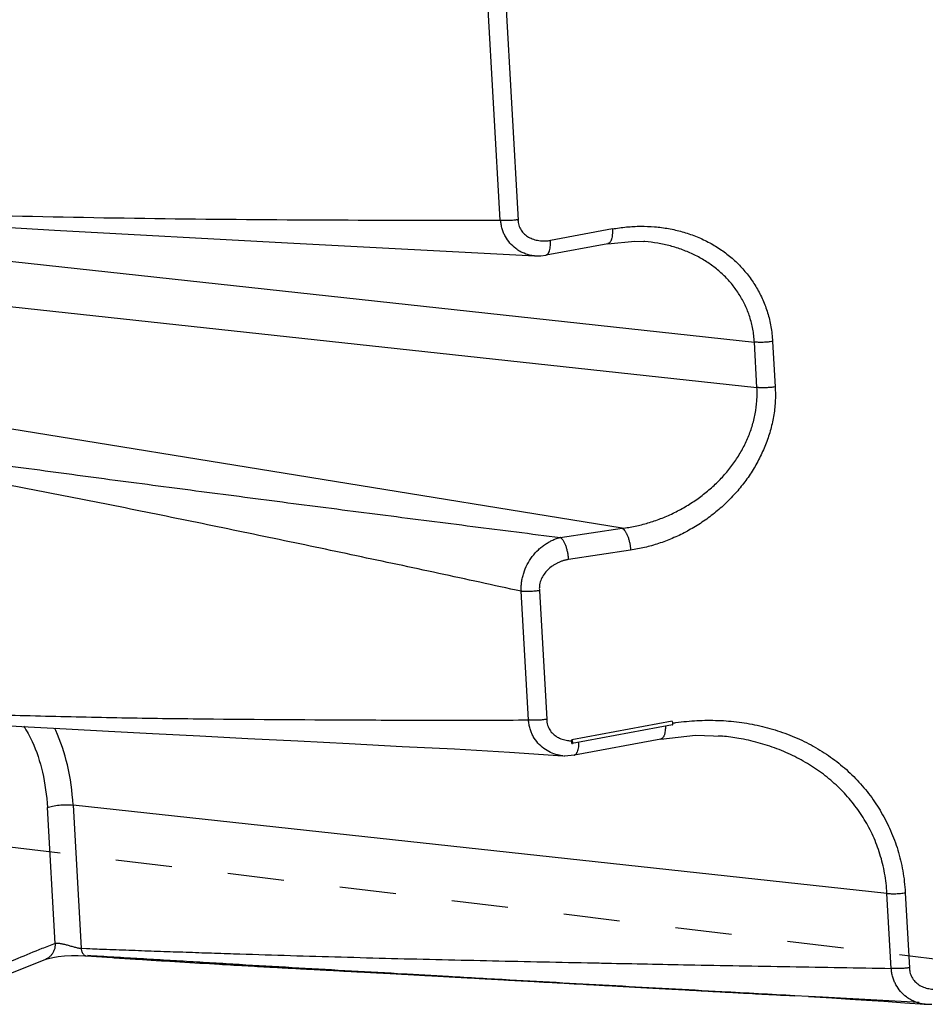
# Model space of a CAD drawing. Header units: inches. Extents: x -4 to 262, y 56 to 231.
# Tile 107 of 162: x 123.67 to 125.6, y 156.44 to 158.53. Entities that reach past the tile are written whole.
import ezdxf

# ---------------------------------------------------------------- set-up
doc = ezdxf.new("R2010")
doc.units = ezdxf.units.IN
doc.header["$LTSCALE"] = 1.2
doc.header["$MEASUREMENT"] = 0
doc.linetypes.add('DASHED', pattern=[0.2, 0.1, -0.1])
doc.layers.get('0').update_dxf_attribs({"linetype": 'CONTINUOUS'})
doc.layers.add('7_ALL_FEATURES', color=7, linetype='CONTINUOUS')

msp = doc.modelspace()

# ---------------------------------------------------------------- linework, layer by layer
at = {"color": 7, "linetype": 'Continuous'}
for p, q in [((125.063, 157.0409), (124.8496, 157.0013)), ((124.8498, 156.9992), (124.8496, 157.0013)), ((124.8499, 156.9965), (124.8498, 156.9992)), ((124.85, 156.9938), (124.8499, 156.9965)), ((124.8647, 156.993), (124.8647, 156.9965)), ((124.85, 156.9938), (124.8506, 156.9937)), ((124.8548, 156.9689), (124.8551, 156.969))]:
    msp.add_line(p, q, dxfattribs=at)
at = {"color": 4, "linetype": 'DASHED'}
msp.add_line((125.6662, 156.5288), (123.5336, 156.7874), dxfattribs=at)
at = {"color": 7, "linetype": 'Continuous'}
for points, start_tangent, end_tangent in [([(124.7962, 157.0451), (124.7964, 157.0418), (124.7968, 157.0387), (124.7981, 157.0328), (124.8002, 157.0274), (124.8028, 157.0225), (124.806, 157.018), (124.8098, 157.014), (124.8185, 157.0074), (124.8288, 157.0028), (124.8402, 157), (124.8498, 156.9992)], (0.011904, -0.999929), (0.999825, -0.018695)), ([(125.064, 157.0396), (125.063, 157.0409)], (-0.434282, 0.900777), (-0.900629, 0.434589)), ([(125.0633, 157.0368), (125.0711, 157.038), (125.0936, 157.0406), (125.1387, 157.043), (125.1835, 157.0414), (125.2279, 157.0356), (125.2715, 157.0256), (125.3137, 157.0114), (125.354, 156.993), (125.3916, 156.9708), (125.4261, 156.9449), (125.4572, 156.9154), (125.4848, 156.8826), (125.5085, 156.8467), (125.5283, 156.808), (125.5436, 156.7666), (125.5496, 156.7448), (125.5542, 156.7225), (125.5575, 156.6994), (125.5592, 156.6757)], (0.988588, 0.150643), (0.037942, -0.99928)), ([(125.064, 157.0333), (125.0644, 157.0336), (125.0649, 157.0352), (125.0647, 157.0375), (125.064, 157.0396)], (0.945211, 0.326459), (-0.434282, 0.900777)), ([(125.0488, 157.0306), (125.0488, 157.0256), (125.0484, 157.0208), (125.0474, 157.0148), (125.0467, 157.0121), (125.0458, 157.0098), (125.0448, 157.0078), (125.0437, 157.0061), (125.0411, 157.0039), (125.0396, 157.0033), (125.0392, 157.0032)], (0.028631, -0.99959), (-0.981491, -0.191507)), ([(124.8506, 156.9937), (124.8511, 156.994), (124.8515, 156.9955), (124.8514, 156.9978), (124.8507, 157), (124.8496, 157.0013)], (0.945238, 0.326381), (-0.900629, 0.434589)), ([(124.8608, 156.9745), (124.8616, 156.9761), (124.8632, 156.9808), (124.8643, 156.9866), (124.8647, 156.993)], (0.4693, 0.883039), (0.023869, 0.999715)), ([(124.8551, 156.9691), (124.8557, 156.9693), (124.8571, 156.97), (124.8595, 156.9724), (124.8606, 156.9741), (124.8608, 156.9745)], (0.973831, 0.227272), (0.4693, 0.883039))]:
    msp.add_spline(points, degree=3, dxfattribs=dict(at, start_tangent=start_tangent, end_tangent=end_tangent))
at = {"layer": '7_ALL_FEATURES', "color": 7, "linetype": 'Continuous'}
for p, q in [((124.6972, 158.1081), (124.6292, 159.3065)), ((124.6673, 159.3088), (124.7355, 158.1083)), ((124.9359, 158.0892), (124.8042, 158.0647)), ((124.9265, 158.0579), (124.7948, 158.0335)), ((125.005, 158.0623), (125.0033, 158.0624)), ((123.6038, 158.0259), (125.2382, 157.8483)), ((124.7704, 158.032), (124.7837, 158.0322)), ((124.7837, 158.0322), (124.7943, 158.0336)), ((124.7944, 158.0334), (124.7947, 158.0335)), ((123.6093, 157.9291), (125.2437, 157.7516)), ((125.2437, 157.7516), (125.2382, 157.8483)), ((125.2768, 157.8497), (125.2823, 157.7529)), ((124.9569, 157.4518), (123.5042, 157.6876)), ((124.8249, 157.4322), (124.9569, 157.4518)), ((124.9747, 157.4052), (124.8427, 157.3856)), ((124.7576, 157.0437), (124.742, 157.3177)), ((124.7806, 157.319), (124.7962, 157.0451)), ((125.064, 157.0333), (124.8506, 156.9936)), ((125.0392, 157.0031), (124.8552, 156.969)), ((125.1706, 157.0091), (125.162, 157.0099)), ((124.8303, 156.9675), (124.8254, 156.968)), ((124.8322, 156.9674), (124.8351, 156.9673)), ((124.8351, 156.9673), (124.8548, 156.9691)), ((123.7497, 156.5676), (123.7332, 156.8571)), ((123.7878, 156.8626), (123.8051, 156.5574)), ((125.5206, 156.6743), (123.7878, 156.8626)), ((125.5297, 156.5148), (125.5206, 156.6743)), ((125.5592, 156.6757), (125.5683, 156.5161)), ((123.8051, 156.5574), (123.8163, 156.557)), ((123.8163, 156.557), (123.8189, 156.5569)), ((123.8158, 156.5414), (123.86, 156.5385)), ((123.86, 156.5385), (123.8716, 156.5378)), ((123.9207, 156.5346), (123.9356, 156.5336)), ((123.9356, 156.5336), (123.954, 156.5325)), ((123.954, 156.5325), (123.965, 156.5318)), ((123.965, 156.5318), (123.9759, 156.5311)), ((123.9759, 156.5311), (123.9832, 156.5306)), ((123.9832, 156.5306), (123.994, 156.53)), ((123.994, 156.53), (124.0048, 156.5293)), ((124.0048, 156.5293), (124.0155, 156.5287)), ((124.0155, 156.5287), (124.0261, 156.528)), ((124.0261, 156.528), (124.0368, 156.5274)), ((124.0368, 156.5274), (124.0473, 156.5267)), ((124.0473, 156.5267), (124.0578, 156.5261)), ((124.0578, 156.5261), (124.0683, 156.5255)), ((124.0683, 156.5255), (124.0787, 156.5249)), ((124.0787, 156.5249), (124.0891, 156.5243)), ((124.0891, 156.5243), (124.0994, 156.5237)), ((124.0994, 156.5237), (124.1063, 156.5233)), ((124.1063, 156.5233), (124.1165, 156.5227)), ((124.1165, 156.5227), (124.1233, 156.5223)), ((124.1233, 156.5223), (124.1301, 156.5219)), ((124.1301, 156.5219), (124.1402, 156.5213)), ((124.1402, 156.5213), (124.147, 156.5209)), ((124.147, 156.5209), (124.1537, 156.5205)), ((124.1537, 156.5205), (124.1604, 156.5202)), ((124.1604, 156.5202), (124.1671, 156.5198)), ((124.1671, 156.5198), (124.1738, 156.5194)), ((124.1738, 156.5194), (124.1804, 156.519)), ((124.1804, 156.519), (124.1871, 156.5187)), ((124.1871, 156.5187), (124.1937, 156.5183)), ((124.1937, 156.5183), (124.2003, 156.5179)), ((124.2003, 156.5179), (124.2069, 156.5176)), ((124.2069, 156.5176), (124.2135, 156.5172)), ((124.2233, 156.5167), (124.2299, 156.5163)), ((124.2396, 156.5158), (124.2461, 156.5154)), ((124.2559, 156.5149), (124.2623, 156.5146)), ((124.3422, 156.5103), (124.3454, 156.5101)), ((124.3519, 156.5104), (124.3602, 156.5099)), ((124.4712, 156.5036), (124.5014, 156.5021)), ((124.5873, 156.4971), (124.4993, 156.5021)), ((124.5551, 156.4989), (124.5612, 156.4985)), ((125.3532, 156.4548), (125.3245, 156.4564)), ((125.3836, 156.4532), (125.3532, 156.4548)), ((125.5889, 156.442), (125.3836, 156.4532)), ((125.6021, 156.4382), (125.6, 156.4384)), ((125.6, 156.4384), (125.6158, 156.4383))]:
    msp.add_line(p, q, dxfattribs=at)
for points in [[(123.3211, 158.1122), (123.7487, 158.0869), (124.2443, 158.0596), (124.771, 158.032)], [(124.9262, 158.0579), (124.9836, 158.0632), (125.0033, 158.0624)], [(123.3815, 157.0477), (123.474, 157.0416), (123.5792, 157.0351), (123.6789, 157.0295), (123.7735, 157.0245), (123.8637, 157.02), (123.9573, 157.0152), (124.0576, 157.0099), (124.1601, 157.0045), (124.2667, 156.9989), (124.3758, 156.9933), (124.4887, 156.9875), (124.5996, 156.9821), (124.7171, 156.9751), (124.8303, 156.9675)], [(125.0389, 157.0031), (125.113, 157.0111), (125.1707, 157.0091)], [(123.7301, 156.5343), (123.7306, 156.5345), (123.7355, 156.5361)], [(123.7355, 156.5361), (123.7446, 156.5381), (123.7565, 156.5399), (123.77, 156.5413), (123.7844, 156.542), (123.7989, 156.5421), (123.8127, 156.5416), (123.816, 156.5414)], [(123.8716, 156.5378), (123.8754, 156.5375), (123.8792, 156.5373), (123.883, 156.537), (123.8868, 156.5368), (123.8906, 156.5365), (123.8944, 156.5363), (123.8982, 156.536), (123.9057, 156.5355)], [(123.9057, 156.5355), (123.9095, 156.5353), (123.9207, 156.5346)], [(123.4947, 156.4392), (123.5608, 156.4659), (123.6469, 156.5007), (123.7301, 156.5343)], [(124.2135, 156.5172), (124.2168, 156.517), (124.2233, 156.5167)], [(124.2299, 156.5163), (124.2331, 156.5161), (124.2396, 156.5158)], [(124.2461, 156.5154), (124.2494, 156.5153), (124.2559, 156.5149)], [(124.2623, 156.5146), (124.2656, 156.5144), (124.272, 156.514)], [(124.272, 156.514), (124.2752, 156.5139), (124.2817, 156.5135)], [(124.2817, 156.5135), (124.2849, 156.5133), (124.2913, 156.513)], [(124.2913, 156.513), (124.2945, 156.5128), (124.3009, 156.5125)], [(124.3009, 156.5125), (124.3041, 156.5123), (124.3105, 156.512)], [(124.3105, 156.512), (124.3137, 156.5118), (124.32, 156.5115)], [(124.3161, 156.5125), (124.3177, 156.5124), (124.3194, 156.5123), (124.3211, 156.5122), (124.3229, 156.5121)], [(124.32, 156.5115), (124.3232, 156.5113), (124.3264, 156.5111), (124.3327, 156.5108)], [(124.3229, 156.5121), (124.3265, 156.5119), (124.3284, 156.5118), (124.3302, 156.5117), (124.3321, 156.5116), (124.334, 156.5114), (124.3359, 156.5113), (124.3379, 156.5112), (124.3398, 156.5111), (124.3418, 156.511), (124.3438, 156.5109), (124.3458, 156.5108), (124.3478, 156.5107), (124.3498, 156.5105), (124.3519, 156.5104)], [(124.3327, 156.5108), (124.3359, 156.5106), (124.3422, 156.5103)], [(124.3454, 156.5101), (124.3485, 156.51), (124.3549, 156.5096)], [(124.3549, 156.5096), (124.358, 156.5095), (124.3643, 156.5091)], [(124.3602, 156.5099), (124.3624, 156.5098), (124.3645, 156.5097), (124.3667, 156.5096), (124.3689, 156.5095), (124.3711, 156.5093), (124.3733, 156.5092), (124.3755, 156.5091), (124.3778, 156.5089), (124.3801, 156.5088), (124.3824, 156.5087), (124.3847, 156.5086), (124.387, 156.5084), (124.3894, 156.5083), (124.3917, 156.5081), (124.3941, 156.508), (124.3965, 156.5079), (124.399, 156.5077), (124.4014, 156.5076), (124.4039, 156.5075), (124.4063, 156.5073), (124.4088, 156.5072), (124.4138, 156.5069)], [(124.3643, 156.5091), (124.3675, 156.509), (124.3706, 156.5088), (124.3768, 156.5085)], [(124.3768, 156.5085), (124.3799, 156.5083), (124.383, 156.5082), (124.386, 156.508), (124.392, 156.5077)], [(124.392, 156.5077), (124.3949, 156.5075), (124.3977, 156.5074), (124.4033, 156.5071)], [(124.4033, 156.5071), (124.406, 156.507), (124.4086, 156.5068), (124.4112, 156.5067), (124.4138, 156.5066), (124.4189, 156.5063)], [(124.4138, 156.5069), (124.4164, 156.5067), (124.4189, 156.5066), (124.4215, 156.5065), (124.4241, 156.5063), (124.4267, 156.5062), (124.4293, 156.506), (124.4319, 156.5059), (124.4346, 156.5057), (124.4372, 156.5056), (124.4399, 156.5054), (124.4426, 156.5053), (124.4453, 156.5051), (124.448, 156.5049), (124.4507, 156.5048), (124.4562, 156.5045)], [(124.4189, 156.5063), (124.4214, 156.5062), (124.4239, 156.506), (124.4264, 156.5059), (124.4289, 156.5058), (124.4339, 156.5055)], [(124.4339, 156.5055), (124.4364, 156.5054), (124.4388, 156.5053), (124.4413, 156.5052), (124.4437, 156.505), (124.4485, 156.5048)], [(124.4485, 156.5048), (124.4509, 156.5047), (124.4533, 156.5045), (124.4557, 156.5044), (124.4581, 156.5043), (124.4604, 156.5042), (124.4628, 156.5041), (124.4675, 156.5038)], [(124.4562, 156.5045), (124.459, 156.5043), (124.4617, 156.5042), (124.4645, 156.504), (124.4673, 156.5038), (124.4701, 156.5037)], [(124.4675, 156.5038), (124.4698, 156.5037), (124.4712, 156.5036)], [(124.4701, 156.5037), (124.4729, 156.5035), (124.4757, 156.5034), (124.4786, 156.5032), (124.4814, 156.503), (124.4843, 156.5029), (124.4871, 156.5027), (124.4929, 156.5024)], [(124.4929, 156.5024), (124.4958, 156.5022), (124.4987, 156.5021), (124.5016, 156.5019), (124.5045, 156.5017), (124.5074, 156.5016), (124.5103, 156.5014), (124.5132, 156.5012), (124.5162, 156.5011), (124.5191, 156.5009), (124.5251, 156.5006)], [(124.5014, 156.5021), (124.5036, 156.502), (124.5058, 156.5019), (124.508, 156.5018), (124.5102, 156.5016), (124.5145, 156.5014)], [(124.5145, 156.5014), (124.5166, 156.5013), (124.5188, 156.5012), (124.5209, 156.5011), (124.523, 156.501), (124.5252, 156.5009), (124.5273, 156.5008), (124.5294, 156.5007), (124.5315, 156.5006), (124.5336, 156.5005), (124.5357, 156.5004), (124.5378, 156.5002), (124.5399, 156.5001), (124.5419, 156.5), (124.5439, 156.4999), (124.5459, 156.4998), (124.5479, 156.4997), (124.5498, 156.4996), (124.5517, 156.4995), (124.5536, 156.4994), (124.5554, 156.4994), (124.5571, 156.4993)], [(124.5251, 156.5006), (124.528, 156.5004), (124.531, 156.5002), (124.534, 156.5001), (124.537, 156.4999), (124.54, 156.4997), (124.543, 156.4996), (124.546, 156.4994), (124.549, 156.4992), (124.552, 156.4991), (124.5551, 156.4989)], [(124.5571, 156.4993), (124.567, 156.4988), (124.5686, 156.4987), (124.5701, 156.4986), (124.5716, 156.4985), (124.5731, 156.4985), (124.5746, 156.4984), (124.5761, 156.4983), (124.5775, 156.4982), (124.579, 156.4982), (124.5804, 156.4981), (124.5818, 156.498), (124.5832, 156.498), (124.5845, 156.4979), (124.5858, 156.4978), (124.5871, 156.4978), (124.5873, 156.4977)], [(124.5612, 156.4985), (124.5642, 156.4984), (124.5673, 156.4982), (124.5704, 156.498), (124.5734, 156.4979), (124.5765, 156.4977), (124.5796, 156.4975), (124.5827, 156.4973), (124.5858, 156.4972), (124.5889, 156.497), (124.592, 156.4968), (124.5983, 156.4965)], [(124.5983, 156.4965), (124.6014, 156.4963), (124.6046, 156.4961), (124.6077, 156.4959), (124.6109, 156.4957), (124.614, 156.4956), (124.6172, 156.4954), (124.6204, 156.4952), (124.6236, 156.495), (124.6268, 156.4949), (124.63, 156.4947), (124.6332, 156.4945), (124.6364, 156.4943), (124.6428, 156.494)], [(124.6428, 156.494), (124.646, 156.4938), (124.6493, 156.4936), (124.6525, 156.4934), (124.6557, 156.4932), (124.659, 156.4931), (124.6622, 156.4929), (124.6655, 156.4927), (124.6688, 156.4925), (124.672, 156.4923), (124.6753, 156.4921), (124.6786, 156.492), (124.6819, 156.4918), (124.6852, 156.4916), (124.6885, 156.4914), (124.6918, 156.4912), (124.6984, 156.4909)], [(124.6984, 156.4909), (124.7018, 156.4907), (124.7051, 156.4905), (124.7084, 156.4903), (124.7118, 156.4901), (124.7151, 156.4899), (124.7185, 156.4897), (124.7218, 156.4895), (124.7252, 156.4894), (124.7286, 156.4892), (124.7319, 156.489), (124.7353, 156.4888), (124.7387, 156.4886), (124.7421, 156.4884), (124.7455, 156.4882), (124.7489, 156.488), (124.7523, 156.4879), (124.7558, 156.4877), (124.7592, 156.4875), (124.7626, 156.4873), (124.7695, 156.4869)], [(124.7695, 156.4869), (124.773, 156.4867), (124.7764, 156.4865), (124.7799, 156.4863), (124.7834, 156.4861), (124.7869, 156.4859), (124.7904, 156.4857), (124.7939, 156.4855), (124.7974, 156.4853), (124.8009, 156.4852), (124.8045, 156.485), (124.808, 156.4848), (124.8116, 156.4846), (124.8151, 156.4844), (124.8187, 156.4842), (124.8223, 156.484), (124.8259, 156.4838), (124.8295, 156.4836), (124.8331, 156.4834), (124.8367, 156.4832), (124.8404, 156.483), (124.844, 156.4828), (124.8477, 156.4826), (124.8513, 156.4824), (124.855, 156.4821), (124.8587, 156.4819), (124.8624, 156.4817), (124.8661, 156.4815), (124.8736, 156.4811)], [(124.8736, 156.4811), (124.8774, 156.4809), (124.8811, 156.4807), (124.8849, 156.4805), (124.8887, 156.4803), (124.8925, 156.4801), (124.8963, 156.4799), (124.9001, 156.4796), (124.904, 156.4794), (124.9079, 156.4792), (124.9117, 156.479), (124.9156, 156.4788), (124.9195, 156.4786), (124.9234, 156.4784), (124.9273, 156.4781), (124.9313, 156.4779), (124.9352, 156.4777), (124.9392, 156.4775), (124.9432, 156.4773), (124.9472, 156.477), (124.9512, 156.4768), (124.9553, 156.4766), (124.9593, 156.4764), (124.9634, 156.4761), (124.9675, 156.4759), (124.9716, 156.4757), (124.9757, 156.4755), (124.9798, 156.4752), (124.984, 156.475), (124.9882, 156.4748), (124.9924, 156.4745), (124.9966, 156.4743), (125.0009, 156.4741), (125.0051, 156.4738), (125.0094, 156.4736), (125.0137, 156.4734), (125.0181, 156.4731), (125.0224, 156.4729), (125.0268, 156.4726), (125.0312, 156.4724), (125.0356, 156.4722), (125.0401, 156.4719), (125.0446, 156.4717), (125.0491, 156.4714), (125.0536, 156.4712), (125.0627, 156.4707)], [(125.0627, 156.4707), (125.0674, 156.4704), (125.072, 156.4701), (125.0767, 156.4699), (125.0814, 156.4696), (125.0861, 156.4694), (125.0908, 156.4691), (125.0956, 156.4688), (125.1004, 156.4686), (125.1052, 156.4683), (125.1101, 156.468), (125.115, 156.4678), (125.1199, 156.4675), (125.1249, 156.4672), (125.1298, 156.4669), (125.1349, 156.4667), (125.1399, 156.4664), (125.145, 156.4661), (125.1501, 156.4658), (125.1552, 156.4655), (125.1604, 156.4653), (125.1656, 156.465), (125.1708, 156.4647), (125.1761, 156.4644), (125.1815, 156.4641), (125.1923, 156.4635)], [(125.1923, 156.4635), (125.1979, 156.4632), (125.2036, 156.4629), (125.2094, 156.4626), (125.2153, 156.4622), (125.2214, 156.4619), (125.2276, 156.4616), (125.234, 156.4612), (125.2406, 156.4608), (125.2474, 156.4605), (125.2544, 156.4601), (125.2692, 156.4593)], [(125.2692, 156.4593), (125.277, 156.4588), (125.2853, 156.4584), (125.294, 156.4579), (125.3034, 156.4574), (125.3133, 156.4568), (125.3239, 156.4563)], [(125.3532, 156.455), (125.4033, 156.452), (125.4419, 156.4495), (125.4771, 156.4471), (125.5136, 156.4446), (125.5585, 156.4414), (125.6021, 156.4382)]]:
    msp.add_lwpolyline(points, dxfattribs=at)
for points, start_tangent, end_tangent in [([(123.3216, 158.1281), (123.3974, 158.1251), (123.4845, 158.1222), (123.5715, 158.1195), (123.6585, 158.1172), (124.0055, 158.1111), (124.3517, 158.1084), (124.6972, 158.1081)], (0.99941, -0.034351), (0.999996, 0.002807)), ([(124.6972, 158.1083), (124.6983, 158.1081), (124.6987, 158.1081), (124.6992, 158.1081), (124.7002, 158.108), (124.7012, 158.1079), (124.7023, 158.1079), (124.7045, 158.1078), (124.7067, 158.1078), (124.7114, 158.1077), (124.7163, 158.1079), (124.726, 158.1084), (124.7306, 158.1089), (124.7328, 158.1092), (124.7349, 158.1095), (124.7358, 158.1096)], (0.99426, -0.106994), (0.987417, 0.15814)), ([(124.7395, 158.0414), (124.7302, 158.0475), (124.718, 158.0591), (124.7082, 158.0732), (124.7043, 158.0811), (124.7014, 158.0896), (124.6993, 158.0987), (124.6987, 158.1033), (124.6983, 158.1081)], (-0.87237, 0.488847), (-0.056642, 0.998395)), ([(124.735, 158.1083), (124.7351, 158.1062), (124.7356, 158.1031), (124.7369, 158.0972), (124.739, 158.0918), (124.7417, 158.0868), (124.745, 158.0824), (124.7488, 158.0784), (124.7577, 158.0719), (124.7681, 158.0673), (124.7796, 158.0645), (124.7918, 158.0637), (124.798, 158.064), (124.8011, 158.0643), (124.8042, 158.0647)], (0.061434, -0.998111), (0.987229, 0.159307)), ([(124.9359, 158.0892), (124.9361, 158.0823), (124.936, 158.0789), (124.9357, 158.0756), (124.9347, 158.0696), (124.934, 158.0669), (124.9331, 158.0646), (124.9321, 158.0626), (124.931, 158.0609), (124.9284, 158.0587), (124.9269, 158.0581), (124.9265, 158.058)], (0.076289, -0.997086), (-0.981458, -0.191678)), ([(124.9359, 158.0892), (124.951, 158.0916), (124.966, 158.0934), (124.9961, 158.095), (125.026, 158.0939), (125.0556, 158.09), (125.0847, 158.0833), (125.113, 158.0737), (125.1399, 158.0614), (125.1651, 158.0464), (125.1881, 158.0291), (125.2088, 158.0095), (125.2271, 157.9877), (125.243, 157.9639), (125.2561, 157.9382), (125.2665, 157.9106), (125.2704, 157.8961), (125.2735, 157.8811), (125.2757, 157.8656), (125.2768, 157.8497)], (0.983922, 0.1786), (0.030047, -0.999548)), ([(124.801, 158.0402), (124.8012, 158.0406), (124.8028, 158.0454), (124.8039, 158.0511), (124.8043, 158.0576), (124.8043, 158.0611), (124.8042, 158.0647)], (0.415692, 0.909505), (-0.073102, 0.997324)), ([(125.2382, 157.8483), (125.237, 157.8624), (125.235, 157.876), (125.2283, 157.9022), (125.2186, 157.9267), (125.2062, 157.9494), (125.1914, 157.9703), (125.1742, 157.9892), (125.1549, 158.0063), (125.1335, 158.0212), (125.1103, 158.0341), (125.0854, 158.0447), (125.0594, 158.053), (125.0325, 158.0589), (125.005, 158.0623)], (-0.049334, 0.998782), (-0.99695, 0.078039)), ([(124.7703, 158.032), (124.7593, 158.0336), (124.7442, 158.039), (124.7395, 158.0414)], (-0.997825, 0.065923), (-0.87237, 0.488847)), ([(124.7946, 158.0336), (124.7953, 158.0338), (124.7967, 158.0345), (124.7991, 158.0369), (124.8002, 158.0386), (124.801, 158.0402)], (0.97434, 0.225081), (0.415692, 0.909505)), ([(125.2768, 157.8497), (125.2722, 157.849), (125.2673, 157.8484), (125.2572, 157.8478), (125.2472, 157.8477), (125.2426, 157.848), (125.2404, 157.8481), (125.2382, 157.8483)], (-0.988047, -0.154155), (-0.993843, 0.110797)), ([(124.9569, 157.4518), (124.9707, 157.4538), (124.9844, 157.4563), (125.0117, 157.4632), (125.0387, 157.4724), (125.0651, 157.4838), (125.0909, 157.4975), (125.1155, 157.5133), (125.1388, 157.5311), (125.1602, 157.5506), (125.1796, 157.5716), (125.1966, 157.594), (125.2114, 157.6178), (125.2236, 157.6427), (125.2333, 157.6688), (125.24, 157.6957), (125.2436, 157.7233), (125.2441, 157.7374), (125.2437, 157.7516)], (0.992387, 0.123156), (-0.063771, 0.997965)), ([(125.2823, 157.7529), (125.283, 157.7369), (125.2826, 157.721), (125.279, 157.6897), (125.272, 157.6592), (125.2619, 157.6296), (125.2491, 157.601), (125.2336, 157.5735), (125.2154, 157.5475), (125.1948, 157.5229), (125.1717, 157.4999), (125.1466, 157.4789), (125.1199, 157.4601), (125.092, 157.4439), (125.0635, 157.4303), (125.0343, 157.4193), (125.0047, 157.411), (124.9897, 157.4078), (124.9747, 157.4052)], (0.08184, -0.996646), (-0.988711, -0.149838)), ([(125.2823, 157.7529), (125.2777, 157.7522), (125.2728, 157.7517), (125.2627, 157.751), (125.2527, 157.751), (125.248, 157.7512), (125.2458, 157.7514), (125.2437, 157.7516)], (-0.984701, -0.174255), (-0.994446, 0.105247)), ([(123.3514, 157.6262), (123.3971, 157.6198), (123.4427, 157.6135), (123.4884, 157.6072), (123.5341, 157.6009), (123.5797, 157.5946), (123.6255, 157.5884), (123.7169, 157.576), (123.8085, 157.5637), (123.9002, 157.5515), (124.0841, 157.5274), (124.2685, 157.5034), (124.4533, 157.4796), (124.6387, 157.4559), (124.7317, 157.4441), (124.8249, 157.4322)], (0.990396, -0.138262), (0.992102, -0.12543)), ([(124.742, 157.3177), (124.6541, 157.3368), (124.5663, 157.3558), (124.391, 157.3932), (124.2159, 157.43), (124.041, 157.4662), (123.8662, 157.5016), (123.7787, 157.5188), (123.6912, 157.5357), (123.6036, 157.5524), (123.5598, 157.5606), (123.5159, 157.5687), (123.4721, 157.5767), (123.4281, 157.5847), (123.3842, 157.5926), (123.3402, 157.6004)], (-0.977022, 0.213137), (-0.984767, 0.173877)), ([(124.9569, 157.4518), (124.9585, 157.4507), (124.9601, 157.4493), (124.9632, 157.4454), (124.9662, 157.4404), (124.9688, 157.4343), (124.9711, 157.4275), (124.9728, 157.4202), (124.9741, 157.4127), (124.9747, 157.4052)], (0.875754, -0.482758), (0.040226, -0.999191)), ([(124.742, 157.3177), (124.7419, 157.3225), (124.742, 157.3273), (124.7428, 157.337), (124.7446, 157.3468), (124.7472, 157.3564), (124.7548, 157.3748), (124.7654, 157.3917), (124.7786, 157.4062), (124.7859, 157.4124), (124.7935, 157.418), (124.8014, 157.4228), (124.8093, 157.4268), (124.8172, 157.43), (124.8211, 157.4312), (124.8249, 157.4322)], (-0.056317, 0.998413), (0.971723, 0.236122)), ([(124.8427, 157.3856), (124.8425, 157.3892), (124.8421, 157.3929), (124.8409, 157.4004), (124.8391, 157.4079), (124.8369, 157.4149), (124.8342, 157.421), (124.8311, 157.4261), (124.8296, 157.4281), (124.828, 157.4298), (124.8264, 157.4312), (124.8257, 157.4318), (124.8249, 157.4322)], (-0.051576, 0.998669), (-0.875745, 0.482773)), ([(124.8427, 157.3856), (124.8396, 157.385), (124.8366, 157.3843), (124.8305, 157.3825), (124.8246, 157.3804), (124.8188, 157.3778), (124.8133, 157.3747), (124.808, 157.3713), (124.7984, 157.3633), (124.7905, 157.3539), (124.7846, 157.3433), (124.7826, 157.3376), (124.7812, 157.3317), (124.7805, 157.3255), (124.7805, 157.3223), (124.7806, 157.319)], (-0.981064, -0.193682), (0.099492, -0.995038)), ([(124.7806, 157.319), (124.7783, 157.3187), (124.776, 157.3183), (124.7711, 157.3178), (124.766, 157.3174), (124.761, 157.3171), (124.7559, 157.317), (124.751, 157.3171), (124.7499, 157.3171), (124.7487, 157.3172), (124.7474, 157.3172), (124.7464, 157.3173), (124.7456, 157.3173), (124.7442, 157.3175), (124.742, 157.3177)], (-0.983988, -0.178235), (-0.994106, 0.108414)), ([(123.382, 157.0635), (123.4142, 157.0622), (123.4578, 157.0605), (123.5013, 157.0589), (123.5448, 157.0574), (123.5883, 157.056), (123.6318, 157.0547), (123.7186, 157.0523), (123.8053, 157.0503), (123.8919, 157.0485), (124.065, 157.0461), (124.4111, 157.0437), (124.5842, 157.0434), (124.6708, 157.0435), (124.7576, 157.0437)], (0.999175, -0.040607), (0.999994, 0.003596)), ([(124.7962, 157.0451), (124.7939, 157.0447), (124.7915, 157.0444), (124.7866, 157.0438), (124.7765, 157.0432), (124.7715, 157.0431), (124.7666, 157.0431), (124.7642, 157.0432), (124.7619, 157.0434), (124.7608, 157.0435), (124.7597, 157.0435), (124.7581, 157.0437), (124.7576, 157.0437)], (-0.988864, -0.148823), (-0.994217, 0.107392)), ([(124.8254, 156.968), (124.8195, 156.9691), (124.8042, 156.9745), (124.79, 156.983), (124.7776, 156.9945), (124.7676, 157.0087), (124.7637, 157.0166), (124.7607, 157.0251), (124.7586, 157.0342), (124.758, 157.0389), (124.7576, 157.0437)], (-0.989575, 0.144021), (-0.057087, 0.998369)), ([(123.6826, 157.0305), (123.7006, 156.9981), (123.7227, 156.9326), (123.7332, 156.8571)], (0.555685, -0.831393), (0.059411, -0.998234)), ([(123.7878, 156.8626), (123.7759, 156.9478), (123.751, 157.0216), (123.7489, 157.0261)], (-0.056642, 0.998395), (-0.43581, 0.900039)), ([(125.5206, 156.6743), (125.5188, 156.6961), (125.5156, 156.7174), (125.5056, 156.7581), (125.4911, 156.7963), (125.4722, 156.8319), (125.4494, 156.8648), (125.4229, 156.8948), (125.3931, 156.9217), (125.3601, 156.9454), (125.3243, 156.9656), (125.2862, 156.9824), (125.2462, 156.9953), (125.205, 157.0045), (125.1706, 157.0091)], (-0.055111, 0.99848), (-0.995357, 0.09625)), ([(123.7332, 156.8571), (123.7443, 156.8603), (123.7584, 156.8624), (123.7737, 156.8632), (123.7878, 156.8626)], (0.927851, 0.372951), (0.994153, -0.107985)), ([(125.5206, 156.6743), (125.5228, 156.6741), (125.525, 156.674), (125.5297, 156.6737), (125.5396, 156.6738), (125.5496, 156.6744), (125.5592, 156.6757)], (0.994153, -0.107985), (0.986368, 0.164555)), ([(123.7214, 156.5567), (123.6706, 156.5358), (123.5915, 156.5041), (123.5124, 156.4723)], (-0.928342, -0.371727), (-0.927853, -0.372946)), ([(123.7497, 156.5676), (123.7214, 156.5567)], (-0.93812, -0.34631), (-0.928342, -0.371727)), ([(123.7497, 156.5676), (123.7494, 156.5607), (123.7478, 156.5541), (123.745, 156.548), (123.7413, 156.5427), (123.7368, 156.5383), (123.7317, 156.535), (123.7303, 156.5344)], (0.056642, -0.998395), (-0.923314, -0.384046)), ([(123.7497, 156.5676), (123.7519, 156.5681), (123.7545, 156.5683), (123.7574, 156.5683), (123.7606, 156.5679), (123.7676, 156.5665), (123.7753, 156.5646), (123.7793, 156.5634), (123.7833, 156.5623), (123.7912, 156.5601), (123.7986, 156.5583), (123.802, 156.5577), (123.8036, 156.5575), (123.8051, 156.5574)], (0.942466, 0.334303), (0.998383, -0.056848)), ([(123.8051, 156.5574), (123.8053, 156.5555), (123.8056, 156.5537), (123.8066, 156.5503), (123.808, 156.5473), (123.8098, 156.5449), (123.8118, 156.543), (123.814, 156.5418), (123.8151, 156.5415), (123.8158, 156.5414)], (0.056642, -0.998395), (0.997757, -0.066936)), ([(123.8189, 156.5569), (123.8593, 156.5554), (123.9135, 156.5534), (123.9676, 156.5514), (124.0216, 156.5496), (124.0756, 156.5477), (124.1296, 156.546), (124.2374, 156.5426), (124.3451, 156.5394), (124.4527, 156.5364), (124.6677, 156.5313), (124.8827, 156.5267), (124.9231, 156.5259)], (0.999279, -0.037979), (0.999789, -0.02055)), ([(124.4993, 156.5021), (124.4929, 156.5025), (124.3805, 156.5089), (124.2682, 156.5154), (124.1559, 156.5219), (124.0997, 156.5252), (124.0435, 156.5285), (123.9873, 156.5318), (123.931, 156.5351), (123.8747, 156.5385), (123.8184, 156.5419)], (-0.998398, 0.056589), (-0.998206, 0.059877)), ([(124.9231, 156.5259), (125.098, 156.5223), (125.3136, 156.5184), (125.4215, 156.5165), (125.5297, 156.5148)], (0.999789, -0.02055), (0.999876, -0.015772)), ([(125.5683, 156.5161), (125.566, 156.5157), (125.5637, 156.5154), (125.5587, 156.5149), (125.5486, 156.5142), (125.5436, 156.5141), (125.5387, 156.5142), (125.5363, 156.5143), (125.535, 156.5143), (125.534, 156.5144), (125.5333, 156.5144), (125.5318, 156.5146), (125.5297, 156.5148)], (-0.988711, -0.149833), (-0.994176, 0.107771)), ([(125.5713, 156.4477), (125.5619, 156.4539), (125.5496, 156.4655), (125.5397, 156.4797), (125.5358, 156.4877), (125.5328, 156.4962), (125.5307, 156.5052), (125.5301, 156.5099), (125.5297, 156.5148)], (-0.872675, 0.488302), (-0.056805, 0.998385)), ([(125.5683, 156.5161), (125.5685, 156.5129), (125.5689, 156.5098), (125.5702, 156.5039), (125.5723, 156.4985), (125.5749, 156.4936), (125.5781, 156.4891), (125.5818, 156.4851), (125.5906, 156.4785), (125.6009, 156.4738), (125.6122, 156.471), (125.6242, 156.4702), (125.6303, 156.4705), (125.6333, 156.4707), (125.6352, 156.4709)], (0.012908, -0.999917), (0.992386, 0.123168)), ([(125.3245, 156.4564), (125.169, 156.4649), (124.9432, 156.4773), (124.7178, 156.4898), (124.5873, 156.4971)], (-0.998513, 0.054516), (-0.998425, 0.056107)), ([(125.5885, 156.4406), (125.5761, 156.4453), (125.5713, 156.4477)], (-0.963216, 0.26873), (-0.872675, 0.488302)), ([(125.6, 156.4384), (125.5914, 156.4399), (125.5885, 156.4406)], (-0.994273, 0.106872), (-0.963216, 0.26873))]:
    msp.add_spline(points, degree=3, dxfattribs=dict(at, start_tangent=start_tangent, end_tangent=end_tangent))

doc.saveas('drawing.dxf')
